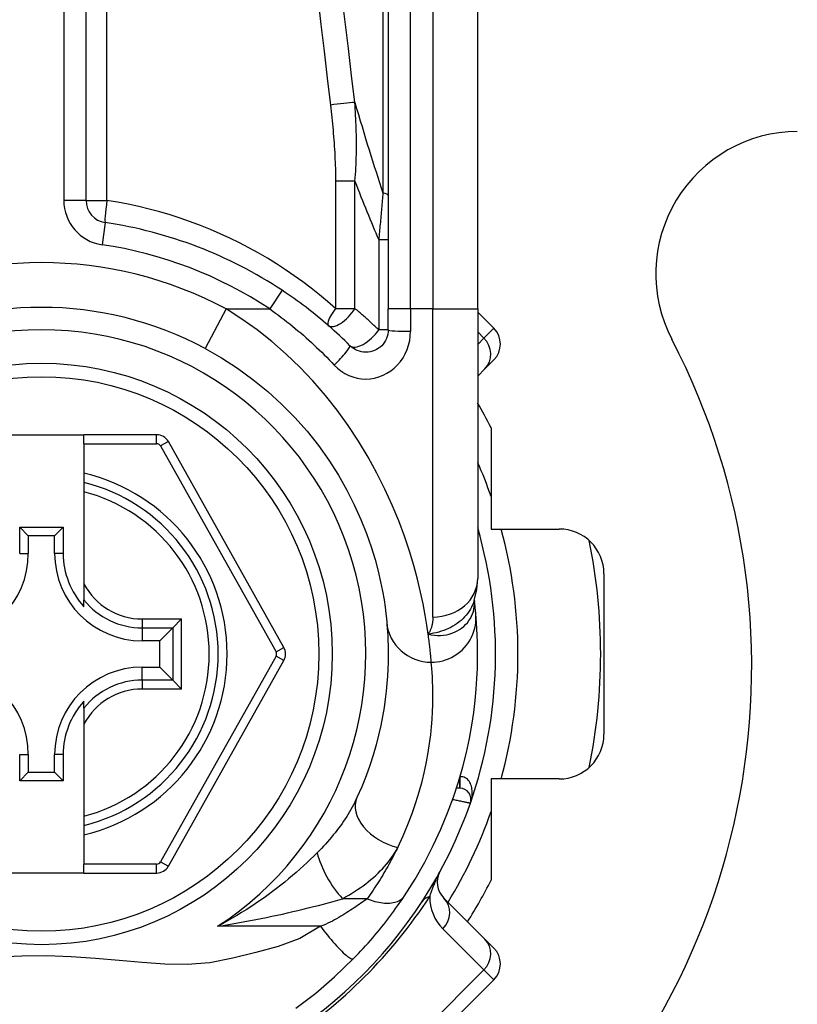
# Model space of a CAD drawing. Header units: inches. Extents: x 6 to 216, y 11 to 118.
# Tile 112 of 212: x 23.489 to 24.173, y 78.046 to 78.913. Entities that reach past the tile are written whole.
import ezdxf

# ---------------------------------------------------------------- set-up
doc = ezdxf.new("R2010")
doc.units = ezdxf.units.IN
doc.header["$MEASUREMENT"] = 0
doc.layers.add('Visible Edges(ANSI)', color=7, linetype='Continuous', lineweight=25)
doc.layers.add('Visible Tangent Edges(ANSI)', color=7, linetype='Continuous', lineweight=25)

msp = doc.modelspace()

# ---------------------------------------------------------------- linework, layer by layer
at = {"layer": 'Visible Edges(ANSI)'}
for p, q in [((23.54756, 78.75393), (23.54756, 79.40591)), ((23.81332, 79.30749), (23.81332, 78.65842)), ((23.89206, 78.65842), (23.89206, 79.30749)), ((23.81332, 78.63999), (23.81332, 78.65842)), ((23.89206, 78.65842), (23.89206, 78.42116)), ((23.90629, 78.64147), (23.89206, 78.65571)), ((23.90629, 78.61363), (23.89848, 78.60582)), ((23.89206, 78.59939), (23.89848, 78.60582)), ((23.90387, 78.55377), (23.90387, 78.46473)), ((23.4708, 78.54773), (23.5456, 78.54773)), ((23.60955, 78.54773), (23.5456, 78.54773)), ((23.5456, 78.53986), (23.5456, 78.54773)), ((23.72149, 78.36051), (23.61985, 78.5417)), ((23.5456, 78.53986), (23.5456, 78.51378)), ((23.5456, 78.51378), (23.5456, 78.50568)), ((23.5456, 78.50568), (23.5456, 78.49755)), ((23.5456, 78.49755), (23.5456, 78.41657)), ((23.48905, 78.44331), (23.48905, 78.46639)), ((23.48905, 78.46639), (23.49663, 78.45882)), ((23.48905, 78.46639), (23.52734, 78.46639)), ((23.52734, 78.46639), (23.51976, 78.45882)), ((23.52734, 78.46639), (23.52734, 78.44331)), ((23.90387, 78.46473), (23.96383, 78.46473)), ((23.49663, 78.45882), (23.49663, 78.44331)), ((23.51976, 78.45882), (23.49663, 78.45882)), ((23.51976, 78.44331), (23.51976, 78.45882)), ((24.0032, 78.42536), (24.0032, 78.2841)), ((23.5456, 78.41657), (23.5456, 78.40229)), ((23.5456, 78.39639), (23.5456, 78.40229)), ((23.88914, 78.40199), (23.88913, 78.40203)), ((23.63156, 78.38557), (23.62371, 78.37772)), ((23.62371, 78.37772), (23.61228, 78.3663)), ((23.61228, 78.3663), (23.59678, 78.3663)), ((23.61228, 78.34316), (23.61228, 78.3663)), ((23.59678, 78.34316), (23.61228, 78.34316)), ((23.62371, 78.33174), (23.61228, 78.34316)), ((23.61985, 78.16793), (23.72149, 78.34895)), ((23.62371, 78.33174), (23.63156, 78.32389)), ((23.5456, 78.30717), (23.5456, 78.31308)), ((23.5456, 78.30717), (23.5456, 78.29289)), ((23.5456, 78.29289), (23.5456, 78.21191)), ((23.48905, 78.24307), (23.48905, 78.26615)), ((23.49663, 78.26615), (23.49663, 78.25064)), ((23.51976, 78.25064), (23.51976, 78.26615)), ((23.52734, 78.26615), (23.52734, 78.24307)), ((23.48905, 78.24307), (23.49663, 78.25064)), ((23.49663, 78.25064), (23.51976, 78.25064)), ((23.52734, 78.24307), (23.51976, 78.25064)), ((23.52734, 78.24307), (23.48905, 78.24307)), ((23.90387, 78.24473), (23.90387, 78.15569)), ((23.96383, 78.24473), (23.90387, 78.24473)), ((23.87636, 78.23662), (23.87343, 78.23662)), ((23.5456, 78.21191), (23.5456, 78.20378)), ((23.5456, 78.20378), (23.5456, 78.19568)), ((23.5456, 78.19568), (23.5456, 78.16978)), ((23.5456, 78.1619), (23.5456, 78.16978)), ((23.5456, 78.1619), (23.4708, 78.1619)), ((23.5456, 78.1619), (23.60955, 78.1619)), ((23.89848, 78.10364), (23.86227, 78.13985)), ((23.89848, 78.10364), (23.90629, 78.09583)), ((23.79494, 77.95663), (23.90629, 78.06799))]:
    msp.add_line(p, q, dxfattribs=at)
at = {"layer": 'Visible Edges(ANSI)', "flags": 128}
for points in [[(23.77971, 78.62608), (23.77744, 78.62833), (23.77515, 78.63056), (23.77284, 78.63278), (23.77051, 78.63498), (23.76815, 78.63717), (23.76578, 78.63933), (23.76339, 78.64148), (23.76098, 78.6436), (23.75855, 78.64571), (23.7561, 78.6478), (23.75363, 78.64987), (23.75115, 78.65192), (23.74865, 78.65395), (23.74612, 78.65596), (23.74359, 78.65795), (23.74103, 78.65991), (23.73846, 78.66186), (23.73588, 78.66378), (23.73327, 78.66568), (23.73066, 78.66756), (23.72802, 78.66941), (23.72538, 78.67124), (23.72272, 78.67305), (23.72004, 78.67484)], [(23.81332, 78.63999), (23.81322, 78.63807), (23.81293, 78.63617), (23.81245, 78.6343), (23.8118, 78.63249), (23.81098, 78.63075), (23.81, 78.62909), (23.80886, 78.62754), (23.80758, 78.62611), (23.80616, 78.62481), (23.80461, 78.62367), (23.80295, 78.62268), (23.8012, 78.62185), (23.79937, 78.62119), (23.7975, 78.62071), (23.79558, 78.62041), (23.79365, 78.62031), (23.79172, 78.6204), (23.78981, 78.62069), (23.78793, 78.62116), (23.7861, 78.62181), (23.78435, 78.62264), (23.78269, 78.62363), (23.78113, 78.62479), (23.77971, 78.62608)], [(23.65223, 78.62371), (23.66674, 78.61542), (23.68081, 78.60633), (23.69435, 78.59648), (23.70729, 78.58593), (23.71958, 78.57474), (23.73117, 78.56299), (23.742, 78.55076), (23.75204, 78.53813), (23.76121, 78.5252), (23.76949, 78.5121), (23.77692, 78.49898), (23.7835, 78.48598), (23.78925, 78.47323), (23.79419, 78.4609), (23.79834, 78.44912), (23.80173, 78.43803), (23.80449, 78.42776), (23.80668, 78.41837), (23.80839, 78.40989), (23.80969, 78.40237), (23.81063, 78.39585), (23.81129, 78.39038), (23.81173, 78.386), (23.81203, 78.38275)], [(23.88903, 78.40173), (23.89136, 78.41162), (23.89206, 78.42116)], [(23.89043, 78.38999), (23.8904, 78.39033), (23.89037, 78.39068), (23.89033, 78.39105), (23.8903, 78.39143), (23.89026, 78.39183), (23.89022, 78.39224), (23.89018, 78.39266), (23.89013, 78.3931), (23.89009, 78.39355), (23.89004, 78.39402), (23.88999, 78.3945), (23.88994, 78.39499), (23.88989, 78.3955), (23.88983, 78.39602), (23.88977, 78.39656), (23.88971, 78.39711), (23.88965, 78.39767), (23.88958, 78.39824), (23.88951, 78.39883), (23.88944, 78.39944), (23.88937, 78.40005), (23.8893, 78.40068), (23.88922, 78.40133), (23.88914, 78.40199)], [(23.82758, 78.14179), (23.83696, 78.15657), (23.84542, 78.17135), (23.853, 78.18603), (23.85973, 78.20054), (23.86564, 78.2148), (23.87079, 78.22872), (23.87522, 78.24228), (23.87899, 78.25543), (23.88216, 78.26813), (23.88478, 78.28033), (23.8869, 78.29203), (23.88858, 78.30319), (23.88987, 78.31379), (23.89081, 78.32381), (23.89145, 78.33324), (23.89185, 78.34207), (23.89203, 78.35029), (23.89204, 78.35788), (23.89192, 78.36485), (23.8917, 78.37117), (23.89142, 78.37685), (23.89109, 78.38189), (23.89076, 78.38626), (23.89043, 78.38999)], [(23.81203, 78.38275), (23.81224, 78.38029), (23.81247, 78.37745), (23.81269, 78.37423), (23.8129, 78.37064), (23.81308, 78.36667), (23.81322, 78.36232), (23.8133, 78.35762), (23.81331, 78.35255), (23.81322, 78.34713), (23.81303, 78.34137), (23.81271, 78.33527), (23.81223, 78.32883), (23.81157, 78.32206), (23.81072, 78.31496), (23.80964, 78.30753), (23.80833, 78.29977), (23.80673, 78.29169), (23.80484, 78.28332), (23.80262, 78.27467), (23.80006, 78.26578), (23.79713, 78.25667), (23.7938, 78.24736), (23.79006, 78.23788), (23.78587, 78.22826)], [(23.78284, 78.08655), (23.78499, 78.08877), (23.78713, 78.09102), (23.78926, 78.09329), (23.79138, 78.09558), (23.79348, 78.0979), (23.79557, 78.10024), (23.79764, 78.10259), (23.79967, 78.10495), (23.80168, 78.10731), (23.80365, 78.10967), (23.8056, 78.11203), (23.8075, 78.11439), (23.80938, 78.11674), (23.81122, 78.11909), (23.81302, 78.12142), (23.81479, 78.12375), (23.81652, 78.12607), (23.81821, 78.12837), (23.81987, 78.13067), (23.8215, 78.13294), (23.82308, 78.13519), (23.82462, 78.13742), (23.82612, 78.13962), (23.82758, 78.14179)], [(23.73197, 78.04283), (23.74951, 78.05616), (23.76613, 78.07044), (23.78284, 78.08655)]]:
    msp.add_lwpolyline(points, dxfattribs=at)
at = {"layer": 'Visible Edges(ANSI)'}
msp.add_circle((23.5082, 78.35473), 0.25591, dxfattribs=at)
for centre, radius, start, end in [((24.17407, 78.68946), 0.12528, 90.34, 207.43874), ((23.56724, 78.75393), 0.01969, 180, 261.58673), ((23.5082, 78.35473), 0.38386, 56.50369, 81.58673), ((23.5082, 78.35473), 0.30512, 61.83282, 118.16718), ((23.89237, 78.62755), 0.01969, 315, 45), ((23.5082, 78.34373), 0.625, 152.56126, 27.43874), ((23.5082, 78.35473), 0.44291, 26.70485, 29.92643), ((23.60955, 78.53592), 0.01181, 29.29123, 90), ((23.5082, 78.35473), 0.15551, 283.91643, 76.08357), ((23.5082, 78.35473), 0.39961, 340.83542, 16.1388), ((23.96383, 78.42536), 0.03937, 0, 90), ((23.5082, 78.35473), 0.49213, 348.27724, 11.72276), ((23.41962, 78.44331), 0.07702, 270, 0), ((23.59678, 78.44331), 0.07702, 180, 270), ((23.59678, 78.44331), 0.06944, 180, 222.51741), ((23.71119, 78.35473), 0.01181, 330.68681, 29.29123), ((23.41962, 78.26615), 0.07702, 0, 90), ((23.59678, 78.26615), 0.07702, 90, 180), ((23.59678, 78.26615), 0.06944, 137.48259, 180), ((23.96383, 78.2841), 0.03937, 270, 0), ((23.87636, 78.22678), 0.00984, 340.83542, 90), ((23.5082, 78.35473), 0.39961, 286.35177, 340.83542), ((23.60955, 78.17371), 0.01181, 270, 330.68681), ((23.87619, 78.15377), 0.01969, 151.3611, 225), ((23.5082, 78.35473), 0.44291, 327.83959, 333.29515), ((23.89237, 78.08191), 0.01969, 315, 45)]:
    msp.add_arc(centre, radius, start, end, dxfattribs=at)
at = {"layer": 'Visible Tangent Edges(ANSI)'}
for p, q in [((23.52787, 79.40591), (23.52787, 78.75393)), ((23.56585, 78.75393), (23.56585, 79.40591)), ((23.80872, 79.30981), (23.80872, 78.76067)), ((23.833, 78.65842), (23.833, 79.30749)), ((23.85269, 79.30749), (23.85269, 78.65842)), ((23.78409, 78.77097), (23.76699, 78.77097)), ((23.76699, 78.77097), (23.76699, 78.65877)), ((23.78409, 78.65877), (23.78409, 78.77097)), ((23.54756, 78.75393), (23.52787, 78.75393)), ((23.54756, 78.75393), (23.56585, 78.75393)), ((23.56436, 78.73446), (23.56148, 78.71498)), ((23.81332, 78.71934), (23.80497, 78.71934)), ((23.80497, 78.71934), (23.80497, 78.63999)), ((23.72004, 78.67484), (23.70918, 78.65842)), ((23.67081, 78.65842), (23.65223, 78.62371)), ((23.67081, 78.65842), (23.70918, 78.65842)), ((23.76699, 78.65877), (23.78409, 78.65877)), ((23.833, 78.65842), (23.81332, 78.65842)), ((23.833, 78.65842), (23.833, 78.63877)), ((23.85269, 78.65842), (23.833, 78.65842)), ((23.85269, 78.65842), (23.89206, 78.65842)), ((23.85269, 78.38727), (23.85269, 78.65842)), ((23.81332, 78.63999), (23.80497, 78.63999)), ((23.89206, 78.63834), (23.89761, 78.63279)), ((23.89761, 78.63279), (23.90629, 78.64147)), ((23.89761, 78.63279), (23.89206, 78.62723)), ((23.60955, 78.53986), (23.60955, 78.54773)), ((23.61985, 78.5417), (23.61298, 78.53785)), ((23.5456, 78.53986), (23.60955, 78.53986)), ((23.61298, 78.53785), (23.71462, 78.35666)), ((23.48905, 78.44331), (23.49663, 78.44331)), ((23.52734, 78.44331), (23.51976, 78.44331)), ((23.59678, 78.38557), (23.63156, 78.38557)), ((23.59678, 78.38557), (23.59678, 78.37772)), ((23.63156, 78.32389), (23.63156, 78.38557)), ((23.59678, 78.37772), (23.62371, 78.37772)), ((23.59678, 78.37772), (23.59678, 78.3663)), ((23.62371, 78.37772), (23.62371, 78.33174)), ((23.71462, 78.35666), (23.72149, 78.36051)), ((23.71462, 78.35281), (23.61299, 78.17179)), ((23.72149, 78.34895), (23.71462, 78.35281)), ((23.59678, 78.33174), (23.59678, 78.34316)), ((23.59678, 78.33174), (23.59678, 78.32389)), ((23.62371, 78.33174), (23.59678, 78.33174)), ((23.63156, 78.32389), (23.59678, 78.32389)), ((23.48905, 78.26615), (23.49663, 78.26615)), ((23.52734, 78.26615), (23.51976, 78.26615)), ((23.87647, 78.24646), (23.87642, 78.23662)), ((23.87636, 78.23662), (23.87636, 78.24609)), ((23.60955, 78.16978), (23.5456, 78.16978)), ((23.60955, 78.1619), (23.60955, 78.16978)), ((23.61299, 78.17179), (23.61985, 78.16793)), ((23.79482, 78.13933), (23.77316, 78.13933)), ((23.75368, 78.11502), (23.66316, 78.11502)), ((23.8614, 78.11288), (23.89761, 78.07667)), ((23.89761, 78.07667), (23.78626, 77.96532)), ((23.90629, 78.06799), (23.89761, 78.07667))]:
    msp.add_line(p, q, dxfattribs=at)
at = {"layer": 'Visible Tangent Edges(ANSI)', "flags": 128}
for points in [[(23.75138, 78.93263), (23.75417, 78.90896), (23.75695, 78.88529), (23.75972, 78.86162), (23.76248, 78.83795)], [(23.784, 78.84027), (23.78116, 78.86394), (23.77831, 78.88761), (23.77546, 78.91128), (23.77259, 78.93495)], [(23.76248, 78.83795), (23.7628, 78.83517), (23.76311, 78.83239), (23.76342, 78.82961), (23.76371, 78.82683), (23.76399, 78.82405), (23.76427, 78.82126), (23.76453, 78.81848), (23.76478, 78.81569), (23.76502, 78.8129), (23.76525, 78.81011), (23.76547, 78.80732), (23.76568, 78.80453), (23.76587, 78.80174), (23.76605, 78.79895), (23.76622, 78.79615), (23.76637, 78.79336), (23.76651, 78.79056), (23.76663, 78.78776), (23.76674, 78.78497), (23.76683, 78.78217), (23.7669, 78.77937), (23.76695, 78.77657), (23.76698, 78.77377), (23.76699, 78.77097)], [(23.78409, 78.77097), (23.78433, 78.7739), (23.78455, 78.77683), (23.78474, 78.77975), (23.7849, 78.78267), (23.78503, 78.78558), (23.78515, 78.78849), (23.78524, 78.7914), (23.7853, 78.7943), (23.78535, 78.7972), (23.78538, 78.8001), (23.78538, 78.80299), (23.78537, 78.80588), (23.78534, 78.80877), (23.78529, 78.81165), (23.78523, 78.81452), (23.78515, 78.8174), (23.78506, 78.82027), (23.78495, 78.82314), (23.78483, 78.826), (23.78469, 78.82886), (23.78453, 78.83172), (23.78437, 78.83457), (23.78419, 78.83743), (23.784, 78.84027)], [(23.80872, 78.76067), (23.80857, 78.75897), (23.80842, 78.75727), (23.80827, 78.75556), (23.80812, 78.75385), (23.80797, 78.75214), (23.80782, 78.75043), (23.80766, 78.74871), (23.80751, 78.74699), (23.80736, 78.74527), (23.8072, 78.74355), (23.80704, 78.74183), (23.80689, 78.74011), (23.80673, 78.73838), (23.80657, 78.73666), (23.80642, 78.73493), (23.80626, 78.7332), (23.8061, 78.73147), (23.80594, 78.72974), (23.80578, 78.72801), (23.80562, 78.72628), (23.80546, 78.72454), (23.8053, 78.72281), (23.80514, 78.72108), (23.80497, 78.71934)], [(23.76699, 78.65877), (23.75999, 78.6649), (23.75285, 78.67086), (23.74557, 78.67666), (23.73814, 78.68228), (23.73057, 78.68773), (23.72288, 78.69301), (23.71505, 78.6981), (23.70709, 78.70301), (23.69901, 78.70773), (23.69081, 78.71227), (23.6825, 78.7166), (23.67407, 78.72075), (23.66553, 78.72469), (23.65688, 78.72842), (23.64813, 78.73195), (23.63929, 78.73527), (23.63036, 78.73837), (23.62135, 78.74126), (23.61226, 78.74393), (23.6031, 78.74638), (23.59387, 78.74861), (23.58459, 78.75061), (23.57524, 78.75239), (23.56585, 78.75393)], [(23.84855, 78.3722), (23.84738, 78.38017), (23.84592, 78.38904), (23.8441, 78.39875), (23.84186, 78.40927), (23.83917, 78.42055), (23.83595, 78.43255), (23.83213, 78.44517), (23.82768, 78.45831), (23.8226, 78.47187), (23.81687, 78.48574), (23.81049, 78.49981), (23.80344, 78.51396), (23.79571, 78.52809), (23.7873, 78.5421), (23.77818, 78.55588), (23.76841, 78.56933), (23.75801, 78.5824), (23.74703, 78.59504), (23.7355, 78.60716), (23.72345, 78.61873), (23.71091, 78.62967), (23.69792, 78.63996), (23.68454, 78.64955), (23.67081, 78.65842)], [(23.70918, 78.65842), (23.71172, 78.65661), (23.71424, 78.65478), (23.71675, 78.65293), (23.71925, 78.65105), (23.72173, 78.64915), (23.7242, 78.64723), (23.72665, 78.64528), (23.72909, 78.64332), (23.73152, 78.64133), (23.73392, 78.63932), (23.73631, 78.63728), (23.73869, 78.63523), (23.74105, 78.63316), (23.74339, 78.63106), (23.74571, 78.62895), (23.74802, 78.62682), (23.7503, 78.62466), (23.75257, 78.62249), (23.75482, 78.6203), (23.75705, 78.61809), (23.75927, 78.61586), (23.76146, 78.61362), (23.76363, 78.61136), (23.76578, 78.60908)], [(23.80497, 78.63999), (23.80413, 78.6408), (23.80329, 78.6416), (23.80245, 78.6424), (23.8016, 78.6432), (23.80075, 78.644), (23.7999, 78.6448), (23.79904, 78.64559), (23.79818, 78.64638), (23.79732, 78.64717), (23.79646, 78.64796), (23.79559, 78.64875), (23.79472, 78.64953), (23.79385, 78.65031), (23.79298, 78.65109), (23.7921, 78.65187), (23.79122, 78.65264), (23.79034, 78.65341), (23.78945, 78.65419), (23.78857, 78.65495), (23.78768, 78.65572), (23.78678, 78.65649), (23.78589, 78.65725), (23.78499, 78.65801), (23.78409, 78.65877)], [(23.76578, 78.60908), (23.76864, 78.60632), (23.77174, 78.60386), (23.77506, 78.60173), (23.77857, 78.59997), (23.78222, 78.59858), (23.78598, 78.59758), (23.78981, 78.59697), (23.79367, 78.59677), (23.79753, 78.59699), (23.80136, 78.59762), (23.80512, 78.59865), (23.80877, 78.60005), (23.81227, 78.60182), (23.81559, 78.60393), (23.81869, 78.60638), (23.82153, 78.60914), (23.82409, 78.61219), (23.82637, 78.6155), (23.82833, 78.61904), (23.82997, 78.62276), (23.83127, 78.62663), (23.83222, 78.63061), (23.8328, 78.63467), (23.833, 78.63877)], [(23.88904, 78.40174), (23.88834, 78.39979), (23.88754, 78.39787), (23.88663, 78.39599), (23.88561, 78.39415), (23.88449, 78.39237), (23.88326, 78.39064), (23.88195, 78.38897), (23.88054, 78.38736), (23.87904, 78.38582), (23.87745, 78.38434), (23.87579, 78.38294), (23.87404, 78.38162), (23.87222, 78.38038), (23.87033, 78.37922), (23.86839, 78.37814), (23.86638, 78.37716), (23.86433, 78.37626), (23.86221, 78.37545), (23.86005, 78.37471), (23.85784, 78.37406), (23.85558, 78.37348), (23.85328, 78.37298), (23.85093, 78.37255), (23.84855, 78.3722)], [(23.84855, 78.3722), (23.85128, 78.37162), (23.85401, 78.37126), (23.8567, 78.37109), (23.85936, 78.37111), (23.86197, 78.37132), (23.86452, 78.37172), (23.86701, 78.37228), (23.86941, 78.37302), (23.87172, 78.37392), (23.87392, 78.37498), (23.876, 78.37619), (23.87796, 78.37753), (23.87979, 78.379), (23.88148, 78.38058), (23.88302, 78.38228), (23.8844, 78.38408), (23.88562, 78.38597), (23.88667, 78.38793), (23.88755, 78.38996), (23.88825, 78.39204), (23.88877, 78.39418), (23.88911, 78.39634), (23.88926, 78.39853), (23.88923, 78.40071)], [(23.88923, 78.40071), (23.88923, 78.40078), (23.88923, 78.40085), (23.88922, 78.40092), (23.88922, 78.40099), (23.88921, 78.40106), (23.88921, 78.40112), (23.88921, 78.40119), (23.8892, 78.40125), (23.8892, 78.40131), (23.88919, 78.40136), (23.88919, 78.40142), (23.88919, 78.40147), (23.88918, 78.40152), (23.88918, 78.40157), (23.88917, 78.40162), (23.88917, 78.40167), (23.88917, 78.40171), (23.88916, 78.40176), (23.88916, 78.4018), (23.88915, 78.40184), (23.88915, 78.40188), (23.88914, 78.40192), (23.88914, 78.40195), (23.88914, 78.40199)], [(23.85269, 78.38727), (23.85268, 78.38658), (23.85266, 78.38589), (23.85263, 78.38521), (23.85258, 78.38453), (23.85252, 78.38385), (23.85244, 78.38318), (23.85235, 78.38252), (23.85224, 78.38186), (23.85213, 78.38121), (23.85199, 78.38056), (23.85184, 78.37992), (23.85168, 78.37929), (23.8515, 78.37866), (23.85131, 78.37804), (23.8511, 78.37742), (23.85088, 78.37681), (23.85064, 78.37621), (23.85039, 78.37562), (23.85012, 78.37503), (23.84983, 78.37445), (23.84953, 78.37387), (23.84922, 78.37331), (23.84889, 78.37275), (23.84855, 78.3722)], [(23.85123, 78.3475), (23.85368, 78.34759), (23.85619, 78.34783), (23.85874, 78.34824), (23.86131, 78.34882), (23.86388, 78.3496), (23.86644, 78.35056), (23.86896, 78.35171), (23.87143, 78.35306), (23.87382, 78.35459), (23.87611, 78.35631), (23.87827, 78.35819), (23.8803, 78.36023), (23.88217, 78.36241), (23.88387, 78.36472), (23.88539, 78.36713), (23.88671, 78.36962), (23.88784, 78.37217), (23.88877, 78.37475), (23.8895, 78.37736), (23.89004, 78.37996), (23.8904, 78.38254), (23.89057, 78.38508), (23.89058, 78.38757), (23.89043, 78.38999)], [(23.85123, 78.3475), (23.85118, 78.34809), (23.85113, 78.34871), (23.85108, 78.34938), (23.85102, 78.35008), (23.85095, 78.35083), (23.85088, 78.35161), (23.85081, 78.35243), (23.85073, 78.35329), (23.85065, 78.35419), (23.85056, 78.35512), (23.85046, 78.3561), (23.85036, 78.35711), (23.85025, 78.35817), (23.85013, 78.35925), (23.85001, 78.36038), (23.84988, 78.36155), (23.84974, 78.36275), (23.8496, 78.36399), (23.84944, 78.36526), (23.84928, 78.36658), (23.84911, 78.36793), (23.84893, 78.36932), (23.84874, 78.37074), (23.84855, 78.3722)], [(23.8217, 78.18448), (23.82643, 78.19464), (23.83065, 78.20464), (23.83441, 78.21446), (23.83772, 78.22407), (23.84061, 78.23345), (23.84311, 78.24258), (23.84525, 78.25141), (23.84705, 78.25994), (23.84854, 78.26813), (23.84975, 78.27597), (23.85072, 78.28346), (23.85146, 78.29061), (23.852, 78.2974), (23.85236, 78.30384), (23.85258, 78.30991), (23.85268, 78.31563), (23.85267, 78.32098), (23.85258, 78.32595), (23.85242, 78.33053), (23.85222, 78.33472), (23.85198, 78.33851), (23.85173, 78.34191), (23.85148, 78.34491), (23.85123, 78.3475)], [(23.88566, 78.22355), (23.88605, 78.22475), (23.88639, 78.22597), (23.88667, 78.22721), (23.8869, 78.22846), (23.88708, 78.22971), (23.88719, 78.23097), (23.88725, 78.23222), (23.88724, 78.23347), (23.88716, 78.23471), (23.88702, 78.23595), (23.88681, 78.23716), (23.88652, 78.23836), (23.88616, 78.23951), (23.88571, 78.24062), (23.88518, 78.24169), (23.88455, 78.2427), (23.88384, 78.24363), (23.88303, 78.24446), (23.88213, 78.24518), (23.88114, 78.24576), (23.88006, 78.2462), (23.87891, 78.24647), (23.87771, 78.24656), (23.87647, 78.24646)], [(23.78587, 78.22826), (23.78492, 78.22622), (23.7839, 78.22416), (23.78284, 78.22209), (23.78173, 78.22002), (23.78057, 78.21795), (23.77936, 78.21587), (23.77811, 78.2138), (23.77681, 78.21173), (23.77547, 78.20966), (23.7741, 78.20761), (23.77268, 78.20556), (23.77122, 78.20351), (23.76973, 78.20148), (23.76819, 78.19945), (23.76662, 78.19743), (23.76501, 78.19541), (23.76336, 78.19341), (23.76168, 78.19142), (23.75996, 78.18943), (23.7582, 78.18746), (23.75641, 78.1855), (23.75459, 78.18356), (23.75274, 78.18163), (23.75085, 78.17972)], [(23.8701, 78.22678), (23.87109, 78.22657), (23.87207, 78.22636), (23.87305, 78.22616), (23.87402, 78.22595), (23.87497, 78.22576), (23.87591, 78.22556), (23.87682, 78.22537), (23.87771, 78.22519), (23.87857, 78.22501), (23.87939, 78.22484), (23.88018, 78.22467), (23.88093, 78.22452), (23.88164, 78.22437), (23.8823, 78.22423), (23.88292, 78.22411), (23.88347, 78.22399), (23.88397, 78.22389), (23.88441, 78.2238), (23.88478, 78.22373), (23.88509, 78.22366), (23.88534, 78.22361), (23.88551, 78.22358), (23.88562, 78.22355), (23.88566, 78.22355)], [(23.75085, 78.17972), (23.74798, 78.17687), (23.74502, 78.17401), (23.74198, 78.17114), (23.73887, 78.16826), (23.73568, 78.16539), (23.73242, 78.16252), (23.72909, 78.15965), (23.7257, 78.1568), (23.72224, 78.15397), (23.71872, 78.15116), (23.71515, 78.14837), (23.71151, 78.14561), (23.70781, 78.14287), (23.70405, 78.14016), (23.70022, 78.13748), (23.69634, 78.13483), (23.69239, 78.13221), (23.68838, 78.12963), (23.68432, 78.12708), (23.6802, 78.12458), (23.67602, 78.12212), (23.67179, 78.11971), (23.6675, 78.11734), (23.66316, 78.11502)], [(23.77316, 78.13933), (23.77587, 78.14084), (23.77855, 78.1424), (23.78117, 78.14399), (23.78375, 78.14562), (23.78628, 78.14729), (23.78876, 78.14899), (23.79118, 78.15073), (23.79354, 78.15249), (23.79584, 78.15429), (23.79808, 78.15612), (23.80026, 78.15798), (23.80237, 78.15987), (23.80442, 78.16178), (23.80639, 78.16373), (23.8083, 78.1657), (23.81013, 78.1677), (23.81189, 78.16973), (23.81356, 78.17178), (23.81516, 78.17385), (23.81666, 78.17595), (23.81807, 78.17806), (23.81939, 78.18019), (23.8206, 78.18233), (23.8217, 78.18448)], [(23.8217, 78.18448), (23.82079, 78.18263), (23.81986, 78.18077), (23.81892, 78.17891), (23.81795, 78.17704), (23.81697, 78.17518), (23.81597, 78.1733), (23.81496, 78.17143), (23.81392, 78.16955), (23.81287, 78.16767), (23.81179, 78.16578), (23.8107, 78.1639), (23.8096, 78.16201), (23.80847, 78.16012), (23.80732, 78.15823), (23.80616, 78.15634), (23.80497, 78.15445), (23.80377, 78.15256), (23.80255, 78.15067), (23.80132, 78.14878), (23.80006, 78.14689), (23.79878, 78.145), (23.79748, 78.14311), (23.79616, 78.14122), (23.79482, 78.13933)], [(23.84988, 78.14117), (23.85012, 78.1419), (23.85037, 78.14264), (23.85063, 78.14339), (23.8509, 78.14415), (23.85117, 78.14492), (23.85145, 78.1457), (23.85174, 78.1465), (23.85204, 78.1473), (23.85234, 78.14811), (23.85265, 78.14893), (23.85297, 78.14976), (23.8533, 78.15061), (23.85364, 78.15147), (23.85399, 78.15234), (23.85436, 78.15323), (23.85473, 78.15414), (23.85512, 78.15507), (23.85553, 78.15602), (23.85595, 78.15701), (23.8564, 78.15802), (23.85688, 78.15908), (23.85741, 78.1602), (23.85801, 78.16145), (23.85892, 78.1632)], [(23.66316, 78.11502), (23.668, 78.11581), (23.67283, 78.11661), (23.67765, 78.11744), (23.68246, 78.11829), (23.68724, 78.11916), (23.69202, 78.12006), (23.69677, 78.12097), (23.7015, 78.12191), (23.70621, 78.12286), (23.7109, 78.12384), (23.71556, 78.12484), (23.72019, 78.12585), (23.72481, 78.12688), (23.72939, 78.12794), (23.73395, 78.12901), (23.73848, 78.1301), (23.74299, 78.1312), (23.74745, 78.13233), (23.75188, 78.13347), (23.75625, 78.13462), (23.76058, 78.13578), (23.76484, 78.13696), (23.76903, 78.13814), (23.77316, 78.13933)], [(23.79482, 78.13933), (23.79352, 78.13835), (23.79217, 78.13737), (23.79078, 78.13637), (23.78936, 78.13536), (23.78791, 78.13434), (23.78642, 78.13331), (23.7849, 78.13227), (23.78334, 78.13123), (23.78175, 78.13019), (23.78014, 78.12914), (23.77849, 78.12809), (23.77681, 78.12703), (23.77509, 78.12597), (23.77335, 78.12492), (23.77158, 78.12386), (23.76978, 78.1228), (23.76795, 78.12174), (23.76609, 78.12068), (23.76418, 78.11965), (23.7622, 78.11865), (23.76015, 78.11768), (23.75804, 78.11675), (23.75588, 78.11587), (23.75368, 78.11502)], [(23.79482, 78.13933), (23.7965, 78.13866), (23.7982, 78.13805), (23.79991, 78.13749), (23.80163, 78.13699), (23.80335, 78.13655), (23.80506, 78.13618), (23.80676, 78.13587), (23.80844, 78.13564), (23.81009, 78.13548), (23.81171, 78.1354), (23.81329, 78.1354), (23.81481, 78.13547), (23.81629, 78.13562), (23.8177, 78.13585), (23.81904, 78.13616), (23.82031, 78.13653), (23.82151, 78.13698), (23.82263, 78.1375), (23.82367, 78.13808), (23.82462, 78.13872), (23.82549, 78.13941), (23.82627, 78.14016), (23.82697, 78.14096), (23.82758, 78.14179)], [(23.75368, 78.11502), (23.73545, 78.10426), (23.71638, 78.09719), (23.69671, 78.09198), (23.6766, 78.0869), (23.65644, 78.08286), (23.63655, 78.08143), (23.6168, 78.08177), (23.59689, 78.08315), (23.57663, 78.08497), (23.55581, 78.08678), (23.53434, 78.08822), (23.51262, 78.08896), (23.49099, 78.08871), (23.4693, 78.08782)], [(23.75368, 78.11502), (23.75514, 78.11309), (23.75666, 78.11112), (23.75821, 78.10915), (23.7598, 78.10717), (23.76141, 78.10521), (23.76304, 78.10327), (23.76467, 78.10137), (23.76629, 78.09954), (23.76789, 78.09777), (23.76945, 78.0961), (23.77097, 78.09453), (23.77244, 78.09307), (23.77383, 78.09174), (23.77515, 78.09054), (23.77638, 78.08949), (23.77751, 78.08858), (23.77855, 78.08782), (23.77948, 78.08722), (23.7803, 78.08676), (23.78102, 78.08645), (23.78163, 78.08628), (23.78213, 78.08625), (23.78253, 78.08634), (23.78284, 78.08655)]]:
    msp.add_lwpolyline(points, dxfattribs=at)
at = {"layer": 'Visible Tangent Edges(ANSI)'}
msp.add_circle((23.5082, 78.35473), 0.24409, dxfattribs=at)
for centre, radius, start, end in [((23.56724, 78.75393), 0.03937, 180, 261.58673), ((23.5082, 78.35473), 0.36417, 56.50369, 81.58673), ((23.5082, 78.35473), 0.34449, 61.83282, 118.16718), ((23.5082, 78.35473), 0.28543, 302.8812, 237.1188), ((23.60955, 78.53592), 0.00394, 29.29123, 90), ((23.5082, 78.35473), 0.41929, 19.32408, 23.72417), ((23.5082, 78.35473), 0.16339, 283.23324, 76.76676), ((23.5082, 78.35473), 0.14764, 284.67485, 75.32515), ((23.5082, 78.35473), 0.41929, 344.7906, 15.2094), ((23.59678, 78.44331), 0.05775, 207.58522, 270), ((23.59678, 78.44331), 0.06559, 218.70967, 270), ((23.71119, 78.35473), 0.00394, 330.68681, 29.29123), ((23.59678, 78.26615), 0.06559, 90, 141.29033), ((23.59678, 78.26615), 0.05775, 90, 152.41478), ((23.5082, 78.35473), 0.41929, 328.5764, 340.67592), ((23.60955, 78.17371), 0.00394, 270, 330.68681), ((23.4821, 78.38083), 0.43898, 303.09006, 326.90994), ((23.88924, 78.14072), 0.03937, 179.34131, 225)]:
    msp.add_arc(centre, radius, start, end, dxfattribs=at)
for centre, major_axis, ratio, start_param, end_param in [((23.76891, 78.83795), (-0.01955, -0.00234), 0.041071, 3.825401, 5.042638), ((23.56856, 82.27028), (0.33874, -3.67256), 0.074886, 5.910747, 5.977199), ((23.5082, 82.26099), (0.40075, -3.67247), 0.088107, 5.956893, 6.005683), ((23.79363, 78.75835), (0.01969, 0), 0.183721, 0, 0.697296), ((23.56724, 78.75393), (-0.00288, -0.01947), 0.069894, 4.722726, 6.283185), ((23.77355, 78.65877), (-0.01294, -0.01483), 0.257129, 4.93314, 6.283185), ((23.77355, 78.65877), (-0.01294, -0.01483), 0.431187, 0, 1.930721), ((23.79363, 78.63999), (-0.01392, -0.01392), 0.446023, 0, 1.990559), ((23.833, 78.63999), (-0.01969, 0), 0.062411, 0, 1.570796), ((23.88456, 78.61974), (0.01392, -0.01392), 0.937622, 0, 1.570796), ((23.76578, 78.61216), (0.01392, 0.01392), 0.111497, 4.601416, 6.283185), ((23.85269, 78.42116), (0.03937, 0), 0.860915, 4.712389, 6.283185), ((24.08555, 78.41475), (-0.19646, -0.01245), 0.394768, 0.00408, 0.020515), ((23.85123, 78.38637), (-0.0392, -0.00362), 0.987056, 0, 1.480007), ((23.8217, 78.21195), (-0.03583, 0.01632), 0.663135, 0, 1.864107), ((23.77316, 78.16363), (0.01985, -0.034), 0.367954, 4.019795, 5.274641), ((23.87598, 78.11507), (-0.03298, 0.02149), 0.48633, 5.873981, 6.283185), ((23.84835, 78.12593), (0.01392, 0.01392), 0.937622, 4.712389, 6.283185), ((23.88456, 78.08972), (0.01392, 0.01392), 0.937622, 4.712389, 6.283185)]:
    msp.add_ellipse(centre, major_axis=major_axis, ratio=ratio, start_param=start_param, end_param=end_param, dxfattribs=at)

doc.saveas('drawing.dxf')
